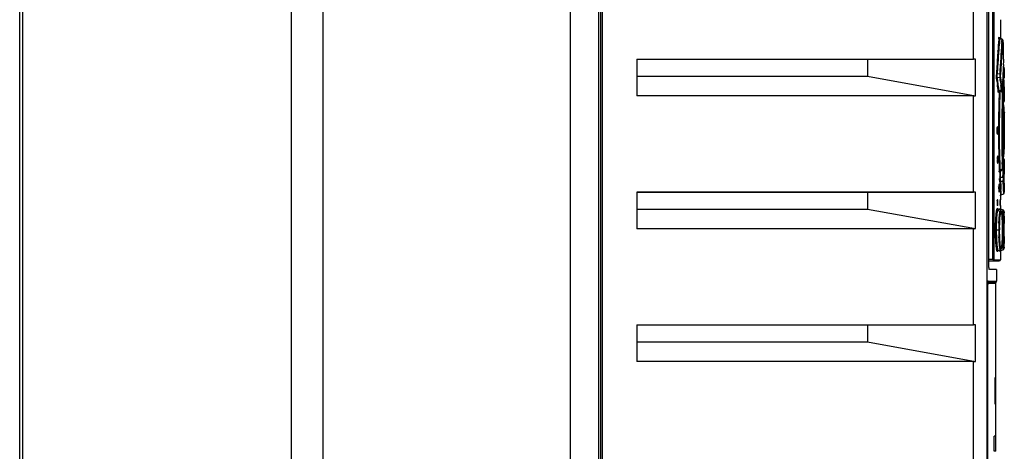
# Model space of a CAD drawing. Header units: inches. Extents: x 0 to 117, y 0 to 83.
# Tile 15 of 66: x 48.16 to 58.37, y 43.11 to 47.58. Entities that reach past the tile are written whole.
import ezdxf

# ---------------------------------------------------------------- set-up
doc = ezdxf.new("R2010")
doc.units = ezdxf.units.IN
doc.header["$LTSCALE"] = 6.431102
doc.header["$MEASUREMENT"] = 0
doc.layers.get('0').update_dxf_attribs({"linetype": 'CONTINUOUS'})

msp = doc.modelspace()

# ---------------------------------------------------------------- linework, layer by layer
at = {"color": 7, "linetype": 'CONTINUOUS'}
for p, q in [((53.864, 53.07), (53.864, 27.212)), ((58.183, 52.345), (58.183, 27.581)), ((54.162, 28.846), (54.162, 51.49)), ((54.18, 51.49), (54.18, 28.846)), ((54.197, 51.49), (54.197, 28.846)), ((51.302, 28.357), (51.302, 51.271)), ((50.976, 28.4), (50.976, 51.219)), ((48.157, 29.14), (48.157, 50.873)), ((48.185, 50.873), (48.185, 29.14)), ((58.2, 50.146), (58.2, 45.083)), ((58.248, 45.101), (58.248, 50.113)), ((58.256, 50.113), (58.256, 45.101)), ((58.045, 47.175), (58.045, 48.171)), ((58.326, 47.585), (58.326, 47.391)), ((58.309, 47.387), (58.31, 47.396)), ((58.31, 47.396), (58.31, 47.4)), ((58.312, 47.401), (58.312, 47.399)), ((58.312, 47.399), (58.312, 47.392)), ((58.317, 47.384), (58.318, 47.39)), ((58.344, 47.381), (58.318, 47.395)), ((58.318, 47.39), (58.342, 47.378)), ((58.341, 47.365), (58.342, 47.378)), ((58.343, 47.38), (58.342, 47.378)), ((58.34, 47.347), (58.341, 47.365)), ((58.349, 47.364), (58.35, 47.369)), ((58.351, 47.363), (58.351, 47.363)), ((58.351, 47.363), (58.352, 47.338)), ((58.352, 47.338), (58.352, 47.313)), ((58.352, 47.313), (58.353, 47.288)), ((58.353, 47.288), (58.354, 47.238)), ((54.557, 47.175), (54.557, 46.794)), ((54.557, 47.175), (58.045, 47.175)), ((56.947, 47.173), (54.557, 47.173)), ((58.065, 47.175), (56.947, 47.173)), ((56.947, 47.173), (56.947, 46.998)), ((58.065, 46.796), (58.065, 47.175)), ((58.299, 47.259), (58.299, 47.261)), ((58.354, 47.238), (58.355, 47.213)), ((58.355, 47.213), (58.357, 47.142)), ((58.356, 47.064), (58.355, 47.044)), ((58.357, 47.078), (58.356, 47.064)), ((58.357, 47.142), (58.357, 47.138)), ((58.357, 47.131), (58.357, 47.134)), ((58.357, 47.121), (58.357, 47.131)), ((58.357, 47.118), (58.357, 47.121)), ((58.358, 47.093), (58.357, 47.078)), ((58.364, 47.053), (58.365, 47.082)), ((58.365, 47.077), (58.365, 46.983)), ((54.557, 46.998), (56.947, 46.998)), ((56.947, 46.998), (58.065, 46.796)), ((58.291, 47.02), (58.292, 47.025)), ((58.318, 47.023), (58.291, 47.02)), ((58.291, 47.016), (58.291, 47.02)), ((58.293, 46.985), (58.319, 46.988)), ((58.294, 46.977), (58.293, 46.985)), ((58.295, 46.971), (58.294, 46.977)), ((58.319, 46.988), (58.321, 46.974)), ((58.328, 46.983), (58.326, 46.998)), ((58.352, 46.992), (58.352, 46.984)), ((58.355, 47.044), (58.354, 47.02)), ((58.361, 47.01), (58.362, 47.033)), ((58.362, 47.033), (58.364, 47.053)), ((58.365, 46.983), (58.365, 46.981)), ((58.289, 46.945), (58.291, 46.929)), ((58.291, 46.929), (58.294, 46.914)), ((58.301, 46.923), (58.299, 46.939)), ((58.303, 46.908), (58.301, 46.923)), ((58.309, 46.861), (58.307, 46.877)), ((58.311, 46.846), (58.309, 46.861)), ((58.325, 46.945), (58.326, 46.93)), ((58.326, 46.93), (58.328, 46.916)), ((58.328, 46.916), (58.33, 46.901)), ((58.334, 46.871), (58.335, 46.858)), ((58.34, 46.896), (58.338, 46.911)), ((58.341, 46.882), (58.34, 46.896)), ((58.343, 46.867), (58.341, 46.882)), ((58.344, 46.873), (58.344, 46.872)), ((58.345, 46.922), (58.351, 46.922)), ((58.351, 46.901), (58.351, 46.922)), ((58.353, 46.88), (58.351, 46.901)), ((58.353, 46.859), (58.353, 46.88)), ((58.353, 46.839), (58.353, 46.859)), ((58.359, 46.923), (58.358, 46.929)), ((58.359, 46.909), (58.359, 46.923)), ((58.36, 46.888), (58.359, 46.909)), ((58.36, 46.867), (58.36, 46.888)), ((58.361, 46.846), (58.36, 46.867)), ((58.365, 46.89), (58.365, 46.885)), ((58.365, 46.877), (58.365, 46.792)), ((58.045, 46.794), (54.557, 46.794)), ((58.045, 45.797), (58.045, 46.794)), ((58.302, 46.841), (58.303, 46.836)), ((58.311, 46.842), (58.337, 46.855)), ((58.316, 46.849), (58.311, 46.846)), ((58.313, 46.843), (58.312, 46.836)), ((58.321, 46.842), (58.32, 46.835)), ((58.321, 46.847), (58.321, 46.842)), ((58.328, 46.843), (58.337, 46.838)), ((58.348, 46.843), (58.331, 46.852)), ((58.345, 46.828), (58.345, 46.833)), ((58.353, 46.835), (58.353, 46.839)), ((58.354, 46.828), (58.354, 46.828)), ((58.354, 46.828), (58.354, 46.824)), ((58.354, 46.824), (58.355, 46.807)), ((58.355, 46.807), (58.356, 46.786)), ((58.356, 46.786), (58.357, 46.765)), ((58.357, 46.765), (58.358, 46.745)), ((58.362, 46.805), (58.361, 46.846)), ((58.362, 46.784), (58.362, 46.805)), ((58.363, 46.763), (58.362, 46.784)), ((58.363, 46.742), (58.363, 46.763)), ((58.365, 46.786), (58.364, 46.769)), ((58.364, 46.769), (58.364, 46.756)), ((58.365, 46.792), (58.365, 46.786)), ((58.365, 46.79), (58.365, 46.792)), ((58.365, 46.789), (58.365, 46.79)), ((58.365, 46.778), (58.365, 46.789)), ((58.36, 46.682), (58.36, 46.662)), ((58.36, 46.662), (58.361, 46.641)), ((58.364, 46.756), (58.364, 46.74)), ((58.364, 46.74), (58.364, 46.74)), ((58.364, 46.74), (58.364, 46.74)), ((58.364, 46.561), (58.364, 46.577)), ((58.365, 46.63), (58.365, 46.627)), ((58.365, 46.627), (58.365, 46.629)), ((58.365, 46.627), (58.365, 46.245)), ((58.365, 46.627), (58.365, 46.626)), ((58.365, 46.626), (58.365, 46.627)), ((58.365, 46.626), (58.365, 46.614)), ((58.365, 46.614), (58.365, 46.604)), ((58.356, 46.534), (58.356, 46.531)), ((58.356, 46.345), (58.356, 46.526)), ((58.364, 46.482), (58.364, 46.503)), ((58.364, 46.459), (58.364, 46.482)), ((58.364, 46.436), (58.364, 46.459)), ((58.305, 46.406), (58.305, 46.397)), ((58.353, 46.449), (58.353, 46.423)), ((58.36, 46.436), (58.364, 46.436)), ((58.364, 46.43), (58.364, 46.436)), ((58.364, 46.369), (58.364, 46.39)), ((58.364, 46.348), (58.364, 46.369)), ((58.356, 46.34), (58.356, 46.337)), ((58.364, 46.328), (58.364, 46.348)), ((58.364, 46.31), (58.364, 46.328)), ((58.364, 46.294), (58.364, 46.31)), ((58.365, 46.258), (58.365, 46.268)), ((58.365, 46.268), (58.365, 46.246)), ((58.365, 46.246), (58.365, 46.258)), ((58.365, 46.245), (58.365, 46.246)), ((58.365, 46.246), (58.365, 46.245)), ((58.308, 46.172), (58.308, 46.163)), ((58.316, 46.176), (58.316, 46.163)), ((58.358, 46.148), (58.358, 46.127)), ((58.361, 46.231), (58.36, 46.189)), ((58.365, 46.242), (58.365, 46.245)), ((58.365, 46.245), (58.365, 46.242)), ((58.344, 46.085), (58.343, 46.104)), ((58.345, 46.039), (58.345, 46.043)), ((58.355, 46.065), (58.354, 46.048)), ((58.354, 46.048), (58.354, 46.044)), ((58.354, 46.044), (58.354, 46.044)), ((58.356, 46.086), (58.355, 46.065)), ((58.357, 46.106), (58.356, 46.086)), ((58.358, 46.127), (58.357, 46.106)), ((58.361, 46.046), (58.362, 46.067)), ((58.361, 46.025), (58.361, 46.046)), ((58.362, 46.088), (58.363, 46.108)), ((58.362, 46.067), (58.362, 46.088)), ((58.363, 46.108), (58.363, 46.129)), ((58.364, 46.131), (58.364, 46.132)), ((58.364, 46.131), (58.364, 46.121)), ((58.364, 46.121), (58.364, 46.116)), ((58.364, 46.116), (58.364, 46.104)), ((58.364, 46.104), (58.365, 46.081)), ((58.365, 46.086), (58.365, 46.093)), ((58.365, 46.083), (58.365, 46.086)), ((58.365, 46.08), (58.365, 46.083)), ((58.365, 46.081), (58.365, 46.08)), ((58.365, 46.08), (58.365, 45.995)), ((58.313, 46.029), (58.313, 46.026)), ((58.313, 46.026), (58.313, 46.018)), ((58.316, 46.016), (58.315, 46.008)), ((58.316, 46.016), (58.316, 46.016)), ((58.319, 45.979), (58.318, 45.957)), ((58.32, 46.014), (58.319, 46.001)), ((58.319, 46.001), (58.319, 45.979)), ((58.32, 46.014), (58.348, 46.029)), ((58.321, 46.03), (58.321, 46.025)), ((58.325, 45.946), (58.326, 45.949)), ((58.345, 46.039), (58.326, 46.028)), ((58.326, 45.971), (58.327, 45.993)), ((58.326, 45.949), (58.326, 45.971)), ((58.327, 45.993), (58.328, 46.016)), ((58.328, 46.016), (58.328, 46.018)), ((58.351, 45.95), (58.353, 45.992)), ((58.353, 46.033), (58.353, 46.037)), ((58.353, 46.012), (58.353, 46.033)), ((58.353, 45.992), (58.353, 46.012)), ((58.358, 45.942), (58.359, 45.963)), ((58.359, 45.963), (58.36, 45.984)), ((58.36, 46.005), (58.361, 46.025)), ((58.36, 45.984), (58.36, 46.005)), ((58.365, 45.987), (58.365, 45.981)), ((58.32, 45.855), (58.321, 45.834)), ((58.326, 45.902), (58.326, 45.911)), ((58.326, 45.911), (58.345, 45.911)), ((58.354, 45.851), (58.355, 45.827)), ((58.359, 45.911), (58.358, 45.92)), ((58.36, 45.891), (58.359, 45.911)), ((58.36, 45.889), (58.36, 45.891)), ((58.365, 45.889), (58.365, 45.891)), ((58.365, 45.889), (58.365, 45.795)), ((54.557, 45.797), (54.557, 45.416)), ((54.557, 45.797), (58.045, 45.797)), ((56.947, 45.795), (54.557, 45.795)), ((58.065, 45.797), (56.947, 45.795)), ((56.947, 45.795), (56.947, 45.62)), ((58.065, 45.418), (58.065, 45.797)), ((58.321, 45.834), (58.323, 45.814)), ((58.323, 45.814), (58.324, 45.796)), ((58.325, 45.77), (58.326, 45.759)), ((58.326, 45.761), (58.326, 45.717)), ((58.332, 45.801), (58.331, 45.822)), ((58.333, 45.786), (58.332, 45.801)), ((58.334, 45.769), (58.333, 45.786)), ((58.334, 45.769), (58.358, 45.778)), ((58.355, 45.827), (58.358, 45.779)), ((58.364, 45.804), (58.364, 45.819)), ((58.365, 45.789), (58.364, 45.804)), ((58.29, 45.709), (58.29, 45.666)), ((58.297, 45.658), (58.291, 45.658)), ((58.293, 45.709), (58.293, 45.666)), ((58.297, 45.709), (58.293, 45.709)), ((58.293, 45.666), (58.297, 45.666)), ((58.296, 45.717), (58.297, 45.717)), ((58.297, 45.666), (58.297, 45.709)), ((58.321, 45.709), (58.321, 45.666)), ((58.323, 45.666), (58.323, 45.709)), ((58.326, 45.658), (58.326, 45.618)), ((54.557, 45.62), (56.947, 45.62)), ((56.947, 45.62), (58.065, 45.418)), ((58.299, 45.62), (58.298, 45.621)), ((58.326, 45.609), (58.302, 45.618)), ((58.302, 45.618), (58.302, 45.618)), ((58.326, 45.609), (58.326, 45.609)), ((58.354, 45.609), (58.33, 45.618)), ((58.363, 45.584), (58.363, 45.587)), ((58.363, 45.58), (58.363, 45.584)), ((58.364, 45.575), (58.363, 45.58)), ((58.364, 45.57), (58.364, 45.575)), ((58.364, 45.562), (58.364, 45.57)), ((58.364, 45.549), (58.364, 45.562)), ((58.364, 45.53), (58.364, 45.549)), ((58.345, 45.5), (58.344, 45.515)), ((58.345, 45.484), (58.345, 45.5)), ((58.346, 45.467), (58.345, 45.484)), ((58.346, 45.449), (58.346, 45.467)), ((58.346, 45.43), (58.346, 45.449)), ((58.346, 45.41), (58.346, 45.43)), ((58.365, 45.497), (58.364, 45.53)), ((58.365, 45.429), (58.365, 45.497)), ((58.365, 45.331), (58.365, 45.429)), ((58.045, 45.416), (54.557, 45.416)), ((58.045, 44.419), (58.045, 45.416)), ((58.274, 45.404), (58.317, 45.404)), ((58.345, 45.322), (58.346, 45.339)), ((58.346, 45.396), (58.346, 45.41)), ((58.346, 45.404), (58.355, 45.404)), ((58.346, 45.376), (58.346, 45.396)), ((58.346, 45.357), (58.346, 45.376)), ((58.346, 45.339), (58.346, 45.357)), ((58.365, 45.337), (58.364, 45.263)), ((58.365, 45.292), (58.365, 45.331)), ((58.329, 45.218), (58.327, 45.226)), ((58.345, 45.306), (58.345, 45.322)), ((58.363, 45.227), (58.364, 45.231)), ((58.364, 45.267), (58.365, 45.292)), ((58.364, 45.253), (58.364, 45.267)), ((58.364, 45.244), (58.364, 45.253)), ((58.364, 45.236), (58.364, 45.244)), ((58.364, 45.231), (58.364, 45.236)), ((58.302, 45.191), (58.326, 45.199)), ((58.326, 45.199), (58.326, 45.199)), ((58.326, 45.191), (58.326, 45.093)), ((58.327, 45.189), (58.33, 45.191)), ((58.33, 45.191), (58.354, 45.199)), ((58.2, 45.101), (58.256, 45.101)), ((58.2, 45.085), (58.317, 45.085)), ((58.257, 45.093), (58.325, 45.093)), ((58.286, 44.994), (58.211, 44.993)), ((58.285, 44.994), (58.285, 44.874)), ((58.273, 44.849), (58.193, 44.849)), ((58.193, 44.84), (58.193, 44.84)), ((58.193, 28.046), (58.193, 44.84)), ((58.279, 44.862), (58.195, 44.862)), ((58.198, 44.874), (58.285, 44.874)), ((58.273, 44.849), (58.273, 43.872)), ((54.557, 44.419), (54.557, 44.038)), ((54.557, 44.419), (58.045, 44.419)), ((56.947, 44.417), (54.557, 44.417)), ((58.065, 44.419), (56.947, 44.417)), ((56.947, 44.417), (56.947, 44.242)), ((58.065, 44.04), (58.065, 44.419)), ((54.557, 44.242), (56.947, 44.242)), ((56.947, 44.242), (58.065, 44.04)), ((58.045, 44.038), (54.557, 44.038)), ((58.045, 42.884), (58.045, 44.038)), ((58.277, 43.872), (58.27, 43.872)), ((58.277, 43.597), (58.277, 43.872)), ((58.277, 43.597), (58.272, 43.597)), ((58.273, 43.597), (58.273, 43.266)), ((58.277, 43.266), (58.26, 43.266)), ((58.277, 43.108), (58.277, 43.278)), ((58.277, 43.108), (58.259, 43.108))]:
    msp.add_line(p, q, dxfattribs=at)
for points in [[(58.313, 47.399), (58.312, 47.4), (58.312, 47.401), (58.312, 47.401)], [(58.318, 47.395), (58.317, 47.395), (58.315, 47.396), (58.314, 47.398), (58.313, 47.399)], [(58.351, 47.363), (58.351, 47.364), (58.351, 47.366), (58.351, 47.367), (58.351, 47.369), (58.351, 47.37), (58.351, 47.371), (58.35, 47.372), (58.35, 47.374), (58.35, 47.375), (58.349, 47.376), (58.348, 47.378), (58.347, 47.379), (58.345, 47.38), (58.344, 47.381)], [(58.365, 47.082), (58.365, 47.083), (58.365, 47.085), (58.365, 47.086), (58.364, 47.087), (58.364, 47.089), (58.363, 47.09), (58.362, 47.091), (58.36, 47.092), (58.359, 47.093), (58.358, 47.094)], [(58.337, 46.855), (58.339, 46.856), (58.34, 46.857), (58.341, 46.859), (58.342, 46.86)], [(58.342, 46.86), (58.343, 46.862), (58.343, 46.863), (58.344, 46.864), (58.344, 46.865), (58.344, 46.867), (58.344, 46.868), (58.344, 46.869), (58.344, 46.871), (58.344, 46.872)], [(58.305, 46.836), (58.305, 46.835), (58.305, 46.835), (58.305, 46.835), (58.305, 46.836), (58.305, 46.836), (58.306, 46.838)], [(58.306, 46.838), (58.307, 46.839), (58.308, 46.84), (58.31, 46.841), (58.311, 46.842)], [(58.354, 46.828), (58.354, 46.829), (58.354, 46.83), (58.354, 46.831), (58.354, 46.832), (58.354, 46.833), (58.354, 46.834), (58.353, 46.836), (58.353, 46.837), (58.352, 46.838), (58.351, 46.84), (58.35, 46.841), (58.348, 46.842), (58.348, 46.843)], [(58.357, 46.727), (58.357, 46.728), (58.358, 46.728), (58.36, 46.729), (58.361, 46.73)], [(58.361, 46.73), (58.361, 46.731), (58.362, 46.733), (58.363, 46.734), (58.363, 46.735), (58.363, 46.736), (58.363, 46.737)], [(58.361, 46.73), (58.362, 46.732), (58.362, 46.733), (58.363, 46.734), (58.363, 46.735), (58.363, 46.736)], [(58.363, 46.737), (58.364, 46.737), (58.364, 46.738), (58.364, 46.739), (58.364, 46.739)], [(58.365, 46.63), (58.365, 46.632), (58.364, 46.635), (58.363, 46.637), (58.361, 46.639)], [(58.352, 46.441), (58.352, 46.441), (58.352, 46.44), (58.352, 46.44), (58.352, 46.439), (58.352, 46.439), (58.352, 46.438), (58.352, 46.437), (58.352, 46.437)], [(58.352, 46.435), (58.352, 46.435), (58.352, 46.434), (58.352, 46.433), (58.352, 46.433), (58.352, 46.432), (58.352, 46.431), (58.352, 46.431), (58.352, 46.43)], [(58.364, 46.132), (58.364, 46.132), (58.364, 46.133), (58.364, 46.133), (58.364, 46.134), (58.364, 46.135), (58.363, 46.135), (58.363, 46.136), (58.363, 46.137), (58.362, 46.139), (58.362, 46.14), (58.361, 46.141), (58.36, 46.142), (58.359, 46.143), (58.358, 46.144), (58.357, 46.144)], [(58.363, 46.235), (58.364, 46.237), (58.365, 46.24), (58.365, 46.242)], [(58.348, 46.029), (58.348, 46.03), (58.35, 46.031), (58.351, 46.032), (58.352, 46.034), (58.353, 46.035), (58.353, 46.036), (58.354, 46.038), (58.354, 46.039), (58.354, 46.04), (58.354, 46.041), (58.354, 46.042), (58.354, 46.043), (58.354, 46.044)], [(58.315, 46.009), (58.316, 46.01), (58.317, 46.011), (58.318, 46.012), (58.319, 46.014), (58.321, 46.014)], [(58.315, 46.007), (58.315, 46.007), (58.315, 46.007), (58.315, 46.007), (58.315, 46.008), (58.315, 46.009)], [(58.326, 45.759), (58.326, 45.759), (58.326, 45.76), (58.326, 45.762), (58.327, 45.763), (58.328, 45.764), (58.328, 45.766), (58.329, 45.767), (58.331, 45.768), (58.332, 45.769), (58.334, 45.769)], [(58.358, 45.778), (58.359, 45.779), (58.36, 45.78), (58.362, 45.781), (58.363, 45.782)], [(58.363, 45.782), (58.364, 45.783), (58.364, 45.785), (58.365, 45.786), (58.365, 45.787), (58.365, 45.788), (58.365, 45.789)], [(58.302, 45.618), (58.301, 45.618), (58.299, 45.62)], [(58.324, 45.622), (58.324, 45.624), (58.323, 45.625), (58.323, 45.625), (58.323, 45.625), (58.323, 45.625)], [(58.33, 45.618), (58.327, 45.619), (58.326, 45.621), (58.324, 45.622)], [(58.344, 45.515), (58.344, 45.522), (58.343, 45.529), (58.343, 45.535), (58.343, 45.542), (58.342, 45.547), (58.342, 45.553), (58.342, 45.558), (58.341, 45.563), (58.341, 45.568), (58.34, 45.572), (58.34, 45.576), (58.339, 45.58), (58.339, 45.584), (58.338, 45.587), (58.338, 45.59), (58.337, 45.592), (58.336, 45.595), (58.336, 45.597), (58.335, 45.599), (58.334, 45.601), (58.333, 45.603), (58.332, 45.605), (58.329, 45.607), (58.326, 45.609)], [(58.363, 45.587), (58.363, 45.589), (58.363, 45.59), (58.363, 45.591), (58.363, 45.593), (58.363, 45.594), (58.363, 45.595), (58.362, 45.596), (58.362, 45.597), (58.362, 45.598), (58.362, 45.599), (58.362, 45.6), (58.362, 45.6), (58.361, 45.601), (58.361, 45.603), (58.36, 45.604), (58.359, 45.606), (58.357, 45.608), (58.354, 45.609)], [(58.332, 45.204), (58.333, 45.206), (58.334, 45.208), (58.335, 45.21), (58.336, 45.212), (58.336, 45.214), (58.337, 45.216), (58.337, 45.219), (58.338, 45.221), (58.339, 45.225), (58.339, 45.228)], [(58.339, 45.228), (58.34, 45.232), (58.34, 45.236), (58.341, 45.24), (58.341, 45.244), (58.341, 45.249), (58.342, 45.254), (58.342, 45.26), (58.343, 45.265), (58.343, 45.271), (58.343, 45.278), (58.344, 45.284), (58.344, 45.291), (58.345, 45.306)], [(58.36, 45.204), (58.361, 45.206), (58.361, 45.207), (58.362, 45.208), (58.362, 45.209), (58.362, 45.21), (58.362, 45.211), (58.362, 45.212), (58.362, 45.213), (58.363, 45.214), (58.363, 45.215), (58.363, 45.216), (58.363, 45.217), (58.363, 45.219), (58.363, 45.22), (58.363, 45.222), (58.363, 45.224), (58.363, 45.227)], [(58.298, 45.188), (58.298, 45.188), (58.297, 45.187), (58.298, 45.188), (58.299, 45.189), (58.301, 45.19), (58.302, 45.191)], [(58.323, 45.184), (58.323, 45.184), (58.323, 45.184), (58.323, 45.183), (58.323, 45.183), (58.323, 45.184), (58.323, 45.184), (58.324, 45.185), (58.324, 45.186), (58.326, 45.188), (58.327, 45.189)], [(58.326, 45.199), (58.329, 45.201), (58.332, 45.204)], [(58.354, 45.199), (58.357, 45.201), (58.358, 45.202), (58.36, 45.204)], [(58.193, 44.84), (58.193, 44.844), (58.193, 44.847), (58.194, 44.849), (58.194, 44.852), (58.194, 44.855), (58.194, 44.857), (58.194, 44.859), (58.194, 44.861), (58.195, 44.863), (58.195, 44.864)]]:
    msp.add_lwpolyline(points, dxfattribs=at)
for centre, radius, start, end in [((69.514, 46.42), 11.247, 175.0719, 175.3465), ((69.489, 46.406), 11.215, 174.998, 175.1288), ((69.414, 46.429), 11.146, 175.5375, 175.7148), ((69.431, 46.427), 11.164, 175.3468, 175.5375), ((69.43, 46.411), 11.155, 175.4953, 175.9116), ((69.472, 46.408), 11.198, 175.3059, 175.4956), ((69.471, 46.408), 11.196, 175.1288, 175.3059), ((68.926, 46.492), 10.621, 175.7537, 175.9573), ((68.415, 46.529), 10.108, 175.5496, 175.7513), ((68.694, 46.508), 10.389, 175.3655, 175.5494), ((69.519, 46.425), 11.209, 175.6759, 175.8668), ((69.632, 46.416), 11.322, 175.498, 175.6757), ((69.876, 46.397), 11.567, 175.3344, 175.4979), ((70.246, 46.367), 11.939, 175.2094, 175.3344), ((58.049, 43.521), 3.654, 89.7526, 90.0545), ((69.463, 46.425), 11.195, 175.9592, 176.4218), ((69.405, 46.429), 11.137, 175.7297, 175.958), ((69.361, 46.416), 11.086, 175.9119, 176.3744), ((71.34, 46.325), 13.04, 176.1491, 176.5243), ((70.129, 46.407), 11.827, 175.9569, 176.1498), ((69.467, 46.429), 11.156, 176.0701, 176.5032), ((69.471, 46.428), 11.161, 175.8668, 176.0694), ((69.888, 46.399), 11.621, 176.4215, 176.9077), ((69.271, 46.421), 10.996, 176.6201, 176.8502), ((69.356, 46.416), 11.081, 176.3743, 176.6203), ((70.255, 46.389), 11.954, 176.7302, 176.9553), ((70.813, 46.357), 12.513, 176.5226, 176.7302), ((69.721, 46.413), 11.411, 176.7286, 176.9629), ((69.679, 46.416), 11.369, 176.5028, 176.7288), ((69.656, 46.42), 11.321, 176.6971, 176.8228), ((70.763, 46.356), 12.43, 176.4839, 176.6945), ((58.605, 47.008), 0.322, 176.9382, 177.9847), ((58.657, 47.007), 0.374, 177.9737, 178.8821), ((54.572, 46.419), 3.755, 8.0455, 8.522), ((54.586, 46.429), 3.748, 7.8182, 8.312), ((54.596, 46.446), 3.762, 7.6222, 8.0669), ((54.612, 46.456), 3.754, 7.4095, 8.0777), ((69.396, 46.435), 11.06, 177.2502, 177.4046), ((69.406, 46.434), 11.071, 177.1013, 177.2501), ((69.429, 46.433), 11.094, 176.9588, 177.1013), ((69.438, 46.433), 11.103, 176.8233, 176.9588), ((69.802, 46.415), 11.465, 177.1565, 177.2743), ((71.454, 46.332), 13.118, 176.9906, 177.1134), ((69.982, 46.404), 11.637, 177.1497, 177.3054), ((70.017, 46.403), 11.671, 177.0152, 177.1495), ((54.591, 46.422), 3.735, 6.4466, 7.5689), ((54.603, 46.431), 3.731, 6.8617, 7.3402), ((54.616, 46.448), 3.741, 6.4848, 6.9538), ((54.621, 46.457), 3.744, 6.9632, 7.4094), ((69.269, 46.44), 10.933, 177.5652, 177.7334), ((69.363, 46.436), 11.028, 177.4046, 177.5653), ((58.183, 46.945), 0.169, 351.8925, 353.1693), ((69.726, 46.424), 11.421, 178.0926, 178.3498), ((69.817, 46.421), 11.513, 177.9376, 178.093), ((61.938, 39.531), 8.165, 116.1866, 116.3354), ((70.636, 46.396), 12.324, 178.1247, 178.3612), ((70.417, 46.403), 12.105, 177.9521, 178.125), ((57.822, 45.943), 1.032, 60.6595, 61.0943), ((59.011, 48.027), 1.367, 240.4765, 240.8767), ((70.774, 46.411), 12.436, 178.2722, 178.4993), ((70.663, 46.415), 12.325, 178.0766, 178.2726), ((58.477, 46.808), 0.133, 167.9904, 169.4413), ((69.8, 46.425), 11.454, 178.2244, 178.4659), ((69.852, 46.424), 11.506, 177.9942, 178.2249), ((69.356, 46.435), 11.05, 178.6262, 178.9173), ((69.42, 46.433), 11.115, 178.3494, 178.6248), ((70.087, 46.409), 11.774, 178.6098, 178.8798), ((70.545, 46.398), 12.233, 178.3606, 178.6105), ((70.306, 46.422), 11.967, 178.7406, 178.9971), ((70.571, 46.417), 12.232, 178.4988, 178.7404), ((69.446, 46.434), 11.099, 178.7242, 178.9959), ((69.517, 46.433), 11.17, 178.4655, 178.723), ((47.317, 46.334), 11.048, 1.8057, 2.1283), ((69.293, 46.436), 10.988, 178.9151, 179.8387), ((68.734, 46.434), 10.421, 178.8696, 179.8281), ((69.556, 46.434), 11.217, 178.9912, 179.8489), ((69.344, 46.436), 10.998, 178.9934, 179.8561), ((69.351, 46.44), 10.992, 179.1913, 179.3424), ((69.42, 46.439), 11.061, 179.3431, 179.6652), ((68.958, 46.445), 10.598, 179.0418, 179.1919), ((69.98, 46.427), 11.616, 179.0209, 179.2623), ((69.186, 46.438), 10.823, 179.3525, 179.6572), ((69.393, 46.436), 11.088, 179.8414, 180.1529), ((68.543, 46.436), 10.231, 179.8396, 180.1706), ((69.465, 46.436), 11.126, 179.8552, 180.148), ((69.439, 46.436), 11.093, 179.8582, 180.1489), ((69.931, 46.436), 11.572, 179.6646, 179.8294), ((69.987, 46.436), 11.628, 179.8289, 179.9932), ((58.765, 46.436), 0.475, 179.1357, 179.9972), ((57.771, 46.436), 0.521, 359.2584, 359.9984), ((69.285, 46.436), 10.98, 180.206, 181.0813), ((68.816, 46.439), 10.504, 180.1814, 181.1311), ((69.564, 46.437), 11.225, 180.1542, 181.0106), ((69.347, 46.436), 11.001, 180.1511, 181.0119), ((69.971, 46.436), 11.612, 179.9935, 180.1584), ((69.865, 46.435), 11.506, 180.1579, 180.3248), ((69.372, 46.433), 11.012, 180.3243, 180.4924), ((70.602, 46.44), 12.239, 180.0443, 180.2325), ((69.287, 46.432), 10.928, 180.4939, 180.6549), ((69.761, 46.437), 11.402, 180.6548, 180.9468), ((69.631, 46.44), 11.267, 180.7412, 180.8762), ((69.346, 46.437), 11.041, 181.0784, 181.3708), ((69.453, 46.44), 11.148, 181.4236, 181.6485), ((70.062, 46.462), 11.75, 181.1212, 181.391), ((70.519, 46.473), 12.207, 181.4551, 181.6406), ((70.3, 46.449), 11.962, 181.0047, 181.2609), ((70.56, 46.455), 12.222, 181.2612, 181.5025), ((69.468, 46.438), 11.122, 181.0093, 181.2794), ((69.526, 46.439), 11.179, 181.2805, 181.5365), ((47.317, 46.537), 11.048, 357.9792, 358.1943), ((58.802, 46.133), 0.507, 179.1907, 179.9974), ((57.736, 46.133), 0.561, 359.3103, 359.9985), ((69.744, 46.448), 11.439, 181.6484, 181.9062), ((69.866, 46.452), 11.561, 181.9058, 182.0953), ((70.594, 46.475), 12.281, 181.6403, 181.8766), ((70.366, 46.467), 12.054, 181.8761, 182.0807), ((70.757, 46.46), 12.419, 181.502, 181.6445), ((70.656, 46.457), 12.318, 181.7282, 181.9237), ((69.738, 46.445), 11.392, 181.536, 181.7148), ((69.725, 46.444), 11.379, 181.7143, 182.0088), ((58.689, 46.033), 0.376, 182.2649, 182.8823), ((59.045, 45.932), 0.727, 178.4903, 179.4482), ((58.926, 45.935), 0.609, 177.9463, 178.4901), ((58.369, 46.019), 0.0485, 172.4108, 176.7282), ((57.776, 47.011), 1.127, 298.9207, 299.2373), ((58.15, 51.33), 5.383, 271.8675, 272.1329), ((58.968, 45.837), 0.661, 179.3705, 179.9979), ((57.594, 45.838), 0.713, 359.9816, 1.1902), ((63.944, 46.161), 5.632, 182.6311, 183.1108), ((69.559, 46.475), 11.247, 182.9167, 183.0469), ((69.789, 46.487), 11.477, 183.0474, 183.1962), ((70.93, 46.551), 12.62, 183.1974, 183.3123), ((58.318, 46.906), 0.995, 271.5629, 271.8848), ((69.923, 46.463), 11.586, 182.7261, 182.8853), ((71.457, 46.54), 13.121, 182.8863, 183.0091), ((70.209, 46.479), 11.863, 182.8517, 182.9843), ((70.689, 46.504), 12.344, 182.9849, 183.1811), ((58.049, 42.143), 3.654, 89.7526, 90.0545), ((57.554, 45.837), 0.753, 359.4863, 359.999), ((64.408, 46.14), 6.094, 183.2365, 183.48), ((60.875, 45.458), 2.528, 177.8237, 178.2183), ((61.535, 45.438), 3.187, 178.2163, 178.5615), ((59.751, 45.491), 1.395, 176.6873, 177.7724), ((60.586, 45.456), 2.231, 177.7117, 178.1204), ((59.034, 45.532), 0.676, 175.7981, 176.6644), ((57.66, 45.552), 0.704, 1.6574, 2.4733), ((56.598, 45.522), 1.767, 0.7676, 1.628), ((60.457, 45.406), 2.148, 178.1709, 179.4101), ((62.899, 45.407), 4.551, 178.6098, 179.7339), ((61.776, 45.42), 3.421, 178.1722, 179.1364), ((63.076, 45.401), 4.721, 179.1465, 179.9631), ((37.399, 45.405), 20.966, 359.9983, 0.1821), ((60.554, 45.404), 2.246, 179.3937, 180.0025), ((60.495, 45.404), 2.186, 179.9817, 181.8201), ((60.721, 45.399), 2.404, 179.3074, 179.8704), ((63.213, 45.405), 4.866, 179.7216, 180.0029), ((63.196, 45.404), 4.849, 179.9977, 180.8291), ((62.976, 45.407), 4.621, 180.0278, 180.8593), ((62.114, 45.395), 3.759, 180.8748, 181.1907), ((37.075, 45.404), 21.29, 359.8186, 0.0002), ((59.876, 45.311), 1.527, 182.0945, 183.1585), ((59.062, 45.266), 0.712, 183.1855, 184.0441), ((59.711, 45.316), 1.354, 182.2467, 183.3719), ((58.997, 45.274), 0.64, 183.3963, 184.2976), ((57.617, 45.258), 0.747, 357.6085, 358.3884), ((56.533, 45.288), 1.831, 358.416, 359.241), ((58.765, 45.281), 0.486, 186.6877, 188.3791), ((58.318, 45.093), 0.00787, 270, 360), ((58.461, 44.839), 0.268, 178.6618, 179.9377), ((58.289, 44.849), 0.0157, 128.682, 180), ((58.27, 44.874), 0.0157, 308.6824, 360), ((58.049, 40.765), 3.654, 89.7526, 90.0545)]:
    msp.add_arc(centre, radius, start, end, dxfattribs=at)
for centre, major_axis, ratio, start_param, end_param in [((47.308, 46.986), (11.057, -0.022), 1, -0.006726, -0.000504), ((58.026, 47.066), (-0.028, 0.272), 0.568868, -3.200908, -3.074864), ((47.308, 46.986), (0, 11.057), 1, -1.6201, -1.618277), ((47.308, 46.986), (10.761, -2.54), 1, 0.184343, 0.187984), ((47.308, 46.986), (7.819, 7.819), 1, -0.829238, -0.826504), ((47.308, 45.885), (9.89, 4.945), 1, -0.415255, -0.414344), ((47.308, 45.885), (10.046, -4.62), 1, 0.478566, 0.479477), ((47.308, 45.885), (-3.836, 10.37), 1, -1.883507, -1.877629), ((47.308, 45.885), (10.583, -3.204), 1, 0.335108, 0.335604), ((47.308, 45.885), (10.974, 1.351), 1, -0.114706, -0.113796), ((47.308, 45.885), (10.434, 3.66), 1, -0.329333, -0.328677), ((47.308, 45.885), (10.656, -2.952), 1, 0.277993, 0.278247), ((47.308, 45.885), (4.231, 10.215), 1, -1.171224, -1.170314), ((47.308, 45.885), (9.406, -5.813), 1, 0.560448, 0.561357), ((47.308, 45.885), (6.805, 8.715), 1, -0.901924, -0.901014), ((47.308, 45.885), (7.819, 7.819), 1, -0.779435, -0.778525), ((47.308, 45.885), (8.97, -6.465), 1, 0.628666, 0.630486), ((47.308, 45.885), (10.974, 1.351), 1, -0.117436, -0.116526), ((47.308, 45.885), (1.351, 10.974), 1, -1.445074, -1.444164), ((47.308, 45.885), (10.974, -1.351), 1, 0.125723, 0.126633), ((47.308, 45.885), (10.583, 3.204), 1, -0.291678, -0.290768), ((47.308, 45.885), (6.465, 8.97), 1, -0.94395, -0.94304), ((47.308, 45.885), (-3.204, 10.583), 1, -1.863384, -1.862474), ((47.308, 45.885), (10.842, -2.168), 1, 0.198809, 0.199719), ((47.308, 45.885), (10.761, 2.54), 1, -0.23132, -0.23041), ((47.308, 45.885), (10.49, 3.497), 1, -0.321247, -0.320337), ((58.026, 45.688), (-0.028, 0.272), 0.568868, -3.200908, -3.074864), ((58.026, 44.31), (-0.028, 0.272), 0.568868, -3.200908, -3.074864), ((47.262, 42.794), (0, 43.515), 0.253059, -1.552348, -1.546013), ((47.262, 45.791), (0, 51.749), 0.212792, -1.622654, -1.619607)]:
    msp.add_ellipse(centre, major_axis=major_axis, ratio=ratio, start_param=start_param, end_param=end_param, dxfattribs=at)
for points, knots in [([(58.31, 47.4), (58.31, 47.402), (58.311, 47.408), (58.312, 47.403), (58.312, 47.401)], [0, 0, 0, 0, 0.589653, 1, 1, 1, 1]), ([(58.31, 47.4), (58.31, 47.399), (58.31, 47.397), (58.311, 47.395), (58.312, 47.394)], [0, 0, 0, 0, 0.497054, 1, 1, 1, 1]), ([(58.312, 47.394), (58.313, 47.393), (58.314, 47.392), (58.316, 47.392), (58.317, 47.393)], [0, 0, 0, 0, 0.442622, 1, 1, 1, 1]), ([(58.318, 47.39), (58.318, 47.391), (58.318, 47.392), (58.318, 47.395), (58.318, 47.395)], [0, 0, 0, 0, 0.748108, 1, 1, 1, 1]), ([(58.342, 47.378), (58.343, 47.378), (58.345, 47.377), (58.347, 47.376), (58.348, 47.375)], [0, 0, 0, 0, 0.504549, 1, 1, 1, 1]), ([(58.344, 47.381), (58.344, 47.381), (58.343, 47.381), (58.343, 47.38), (58.343, 47.38)], [0, 0, 0, 0, 0.286748, 1, 1, 1, 1]), ([(58.348, 47.375), (58.348, 47.374), (58.349, 47.373), (58.348, 47.371), (58.348, 47.37)], [0, 0, 0, 0, 0.470331, 1, 1, 1, 1]), ([(58.351, 47.363), (58.351, 47.366), (58.352, 47.368), (58.35, 47.372), (58.35, 47.368), (58.35, 47.367)], [0, 0, 0, 0, 0.61186, 0.65113, 1, 1, 1, 1]), ([(58.285, 46.975), (58.284, 46.978), (58.283, 46.991), (58.283, 47.003), (58.283, 47.014)], [0, 0, 0, 0, 0.182573, 1, 1, 1, 1]), ([(58.285, 46.975), (58.285, 46.978), (58.286, 46.983), (58.291, 46.983), (58.292, 46.983)], [0, 0, 0, 0, 0.703749, 1, 1, 1, 1]), ([(58.293, 46.985), (58.292, 46.987), (58.289, 46.997), (58.29, 47.008), (58.291, 47.016)], [0, 0, 0, 0, 0.179203, 1, 1, 1, 1]), ([(58.318, 47.023), (58.319, 47.014), (58.32, 47.002), (58.319, 46.99), (58.319, 46.988)], [0, 0, 0, 0, 0.805238, 1, 1, 1, 1]), ([(58.343, 46.867), (58.343, 46.865), (58.341, 46.86), (58.337, 46.86), (58.336, 46.86)], [0, 0, 0, 0, 0.702286, 1, 1, 1, 1]), ([(58.344, 46.873), (58.344, 46.87), (58.345, 46.868), (58.343, 46.864), (58.343, 46.868), (58.343, 46.869)], [0, 0, 0, 0, 0.610819, 0.652642, 1, 1, 1, 1]), ([(58.351, 46.96), (58.351, 46.958), (58.352, 46.946), (58.352, 46.934), (58.351, 46.925)], [0, 0, 0, 0, 0.211532, 1, 1, 1, 1]), ([(58.358, 46.951), (58.358, 46.954), (58.357, 46.959), (58.352, 46.958), (58.351, 46.958)], [0, 0, 0, 0, 0.689028, 1, 1, 1, 1]), ([(58.351, 46.922), (58.352, 46.922), (58.356, 46.922), (58.357, 46.927), (58.356, 46.928)], [0, 0, 0, 0, 0.591499, 1, 1, 1, 1]), ([(58.358, 46.929), (58.358, 46.933), (58.358, 46.938), (58.359, 46.942), (58.358, 46.946), (58.358, 46.946)], [0, 0, 0, 0, 0.60706, 0.885565, 1, 1, 1, 1]), ([(58.365, 46.885), (58.365, 46.883), (58.366, 46.881), (58.364, 46.877), (58.365, 46.877)], [0, 0, 0, 0, 0.676747, 1, 1, 1, 1]), ([(58.305, 46.836), (58.305, 46.834), (58.304, 46.828), (58.303, 46.835), (58.303, 46.836)], [0, 0, 0, 0, 0.477228, 1, 1, 1, 1]), ([(58.311, 46.842), (58.311, 46.842), (58.311, 46.844), (58.311, 46.845), (58.311, 46.846)], [0, 0, 0, 0, 0.248605, 1, 1, 1, 1]), ([(58.335, 46.858), (58.335, 46.857), (58.336, 46.856), (58.337, 46.855), (58.337, 46.855)], [0, 0, 0, 0, 0.726117, 1, 1, 1, 1]), ([(58.348, 46.843), (58.347, 46.843), (58.347, 46.839), (58.346, 46.838), (58.346, 46.836)], [0, 0, 0, 0, 0.257295, 1, 1, 1, 1]), ([(58.353, 46.826), (58.353, 46.828), (58.352, 46.831), (58.348, 46.832), (58.346, 46.831)], [0, 0, 0, 0, 0.418534, 1, 1, 1, 1]), ([(58.353, 46.826), (58.353, 46.828), (58.354, 46.837), (58.354, 46.829), (58.354, 46.827)], [0, 0, 0, 0, 0.523598, 1, 1, 1, 1]), ([(58.362, 46.738), (58.362, 46.737), (58.36, 46.736), (58.358, 46.736), (58.356, 46.737)], [0, 0, 0, 0, 0.425349, 1, 1, 1, 1]), ([(58.363, 46.742), (58.363, 46.742), (58.363, 46.74), (58.363, 46.739), (58.362, 46.738)], [0, 0, 0, 0, 0.486119, 1, 1, 1, 1]), ([(58.363, 46.742), (58.363, 46.741), (58.363, 46.735), (58.364, 46.741), (58.364, 46.742)], [0, 0, 0, 0, 0.537345, 1, 1, 1, 1]), ([(58.361, 46.623), (58.361, 46.627), (58.361, 46.632), (58.361, 46.637), (58.361, 46.637)], [0, 0, 0, 0, 0.850493, 1, 1, 1, 1]), ([(58.293, 46.475), (58.292, 46.475), (58.292, 46.471), (58.29, 46.462), (58.29, 46.451), (58.29, 46.443)], [0, 0, 0, 0, 0.078875, 0.287807, 1, 1, 1, 1]), ([(58.292, 46.436), (58.292, 46.439), (58.292, 46.449), (58.292, 46.459), (58.291, 46.466)], [0, 0, 0, 0, 0.27999, 1, 1, 1, 1]), ([(58.296, 46.461), (58.295, 46.464), (58.294, 46.468), (58.295, 46.475), (58.293, 46.475)], [0, 0, 0, 0, 0.727461, 1, 1, 1, 1]), ([(58.356, 46.526), (58.356, 46.529), (58.357, 46.529), (58.356, 46.535), (58.356, 46.534)], [0, 0, 0, 0, 0.800599, 1, 1, 1, 1]), ([(58.291, 46.406), (58.291, 46.408), (58.292, 46.415), (58.292, 46.423), (58.292, 46.429)], [0, 0, 0, 0, 0.2093, 1, 1, 1, 1]), ([(58.291, 46.411), (58.291, 46.409), (58.291, 46.405), (58.292, 46.4), (58.293, 46.397)], [0, 0, 0, 0, 0.356456, 1, 1, 1, 1]), ([(58.293, 46.397), (58.294, 46.397), (58.294, 46.402), (58.296, 46.409), (58.296, 46.422), (58.296, 46.431), (58.296, 46.436)], [0, 0, 0, 0, 0.080807, 0.296821, 0.620016, 1, 1, 1, 1]), ([(58.356, 46.337), (58.356, 46.337), (58.357, 46.341), (58.356, 46.341), (58.356, 46.343)], [0, 0, 0, 0, 0.14379, 1, 1, 1, 1]), ([(58.361, 46.249), (58.361, 46.245), (58.361, 46.24), (58.361, 46.235), (58.361, 46.234)], [0, 0, 0, 0, 0.853628, 1, 1, 1, 1]), ([(58.297, 46.172), (58.297, 46.172), (58.296, 46.167), (58.295, 46.159), (58.295, 46.147), (58.295, 46.14)], [0, 0, 0, 0, 0.07816, 0.287128, 1, 1, 1, 1]), ([(58.296, 46.133), (58.296, 46.14), (58.296, 46.149), (58.296, 46.159), (58.295, 46.161)], [0, 0, 0, 0, 0.786357, 1, 1, 1, 1]), ([(58.3, 46.158), (58.299, 46.161), (58.298, 46.164), (58.299, 46.172), (58.297, 46.172)], [0, 0, 0, 0, 0.728659, 1, 1, 1, 1]), ([(58.295, 46.108), (58.295, 46.106), (58.296, 46.101), (58.296, 46.097), (58.297, 46.094)], [0, 0, 0, 0, 0.356781, 1, 1, 1, 1]), ([(58.297, 46.093), (58.299, 46.093), (58.298, 46.099), (58.3, 46.105), (58.3, 46.118), (58.3, 46.128), (58.3, 46.133)], [0, 0, 0, 0, 0.080229, 0.296304, 0.619737, 1, 1, 1, 1]), ([(58.353, 46.045), (58.353, 46.044), (58.352, 46.041), (58.348, 46.04), (58.346, 46.04)], [0, 0, 0, 0, 0.419058, 1, 1, 1, 1]), ([(58.354, 46.044), (58.354, 46.042), (58.354, 46.035), (58.353, 46.043), (58.353, 46.045)], [0, 0, 0, 0, 0.448741, 1, 1, 1, 1]), ([(58.356, 46.137), (58.357, 46.137), (58.358, 46.136), (58.36, 46.135), (58.361, 46.135)], [0, 0, 0, 0, 0.511415, 1, 1, 1, 1]), ([(58.361, 46.135), (58.362, 46.134), (58.363, 46.133), (58.362, 46.131), (58.361, 46.13)], [0, 0, 0, 0, 0.470394, 1, 1, 1, 1]), ([(58.364, 46.131), (58.364, 46.132), (58.363, 46.137), (58.363, 46.13), (58.363, 46.129)], [0, 0, 0, 0, 0.334581, 1, 1, 1, 1]), ([(58.315, 46.008), (58.315, 46.006), (58.313, 46), (58.313, 46.011), (58.313, 46.014)], [0, 0, 0, 0, 0.253254, 1, 1, 1, 1]), ([(58.315, 46.023), (58.315, 46.022), (58.313, 46.021), (58.315, 46.02), (58.315, 46.019)], [0, 0, 0, 0, 0.493498, 1, 1, 1, 1]), ([(58.321, 46.025), (58.32, 46.025), (58.318, 46.024), (58.316, 46.023), (58.315, 46.023)], [0, 0, 0, 0, 0.51294, 1, 1, 1, 1]), ([(58.326, 45.949), (58.324, 45.95), (58.32, 45.95), (58.319, 45.955), (58.32, 45.956)], [0, 0, 0, 0, 0.591336, 1, 1, 1, 1]), ([(58.321, 46.015), (58.32, 46.014), (58.32, 46.018), (58.32, 46.02), (58.32, 46.021)], [0, 0, 0, 0, 0.243719, 1, 1, 1, 1]), ([(58.326, 45.911), (58.325, 45.913), (58.324, 45.925), (58.324, 45.937), (58.325, 45.946)], [0, 0, 0, 0, 0.203391, 1, 1, 1, 1]), ([(58.345, 46.039), (58.346, 46.038), (58.346, 46.035), (58.347, 46.031), (58.348, 46.03)], [0, 0, 0, 0, 0.362482, 1, 1, 1, 1]), ([(58.351, 45.95), (58.352, 45.94), (58.353, 45.927), (58.351, 45.914), (58.351, 45.912)], [0, 0, 0, 0, 0.782038, 1, 1, 1, 1]), ([(58.358, 45.942), (58.358, 45.945), (58.356, 45.949), (58.352, 45.949), (58.351, 45.948)], [0, 0, 0, 0, 0.668431, 1, 1, 1, 1]), ([(58.365, 45.995), (58.364, 45.995), (58.366, 45.991), (58.365, 45.989), (58.365, 45.987)], [0, 0, 0, 0, 0.323253, 1, 1, 1, 1]), ([(58.31, 45.877), (58.309, 45.877), (58.309, 45.872), (58.307, 45.864), (58.308, 45.852), (58.307, 45.845)], [0, 0, 0, 0, 0.075878, 0.28481, 1, 1, 1, 1]), ([(58.311, 45.862), (58.311, 45.866), (58.31, 45.869), (58.311, 45.877), (58.31, 45.877)], [0, 0, 0, 0, 0.731937, 1, 1, 1, 1]), ([(58.318, 45.902), (58.318, 45.905), (58.317, 45.917), (58.317, 45.929), (58.317, 45.939)], [0, 0, 0, 0, 0.202281, 1, 1, 1, 1]), ([(58.318, 45.902), (58.318, 45.903), (58.318, 45.904), (58.318, 45.905), (58.319, 45.906)], [0, 0, 0, 0, 0.484539, 1, 1, 1, 1]), ([(58.319, 45.906), (58.319, 45.907), (58.321, 45.909), (58.324, 45.909), (58.325, 45.909)], [0, 0, 0, 0, 0.446576, 1, 1, 1, 1]), ([(58.358, 45.92), (58.358, 45.918), (58.357, 45.913), (58.352, 45.913), (58.351, 45.914)], [0, 0, 0, 0, 0.68867, 1, 1, 1, 1]), ([(58.358, 45.92), (58.358, 45.925), (58.358, 45.931), (58.358, 45.936), (58.358, 45.937)], [0, 0, 0, 0, 0.842672, 1, 1, 1, 1]), ([(58.308, 45.812), (58.308, 45.811), (58.308, 45.806), (58.308, 45.801), (58.309, 45.799)], [0, 0, 0, 0, 0.356871, 1, 1, 1, 1]), ([(58.31, 45.798), (58.311, 45.798), (58.31, 45.804), (58.312, 45.81), (58.311, 45.823), (58.312, 45.832), (58.312, 45.837)], [0, 0, 0, 0, 0.078498, 0.294724, 0.618865, 1, 1, 1, 1]), ([(58.29, 45.717), (58.29, 45.717), (58.29, 45.713), (58.29, 45.711), (58.29, 45.709)], [0, 0, 0, 0, 0.325862, 1, 1, 1, 1]), ([(58.29, 45.666), (58.29, 45.664), (58.29, 45.663), (58.29, 45.658), (58.29, 45.658)], [0, 0, 0, 0, 0.674138, 1, 1, 1, 1]), ([(58.293, 45.709), (58.293, 45.711), (58.293, 45.713), (58.294, 45.717), (58.293, 45.717)], [0, 0, 0, 0, 0.674621, 1, 1, 1, 1]), ([(58.297, 45.709), (58.297, 45.711), (58.297, 45.713), (58.298, 45.717), (58.297, 45.717)], [0, 0, 0, 0, 0.67464, 1, 1, 1, 1]), ([(58.297, 45.658), (58.298, 45.658), (58.297, 45.663), (58.297, 45.664), (58.297, 45.666)], [0, 0, 0, 0, 0.325358, 1, 1, 1, 1]), ([(58.321, 45.717), (58.32, 45.717), (58.322, 45.713), (58.321, 45.711), (58.321, 45.709)], [0, 0, 0, 0, 0.323582, 1, 1, 1, 1]), ([(58.321, 45.666), (58.321, 45.664), (58.322, 45.663), (58.32, 45.658), (58.321, 45.658)], [0, 0, 0, 0, 0.676418, 1, 1, 1, 1]), ([(58.274, 45.404), (58.274, 45.434), (58.275, 45.486), (58.28, 45.565), (58.284, 45.595), (58.29, 45.632), (58.295, 45.629)], [0, 0, 0, 0, 0.391382, 0.719347, 0.932084, 1, 1, 1, 1]), ([(58.292, 45.589), (58.29, 45.578), (58.283, 45.517), (58.282, 45.455), (58.282, 45.404)], [0, 0, 0, 0, 0.184276, 1, 1, 1, 1]), ([(58.296, 45.609), (58.296, 45.608), (58.294, 45.601), (58.293, 45.595), (58.292, 45.589)], [0, 0, 0, 0, 0.201905, 1, 1, 1, 1]), ([(58.295, 45.629), (58.296, 45.628), (58.297, 45.624), (58.298, 45.622), (58.298, 45.62)], [0, 0, 0, 0, 0.64202, 1, 1, 1, 1]), ([(58.302, 45.618), (58.3, 45.619), (58.298, 45.613), (58.297, 45.61), (58.296, 45.609)], [0, 0, 0, 0, 0.581907, 1, 1, 1, 1]), ([(58.298, 45.62), (58.299, 45.619), (58.3, 45.612), (58.301, 45.606), (58.302, 45.6)], [0, 0, 0, 0, 0.199206, 1, 1, 1, 1]), ([(58.31, 45.475), (58.31, 45.492), (58.312, 45.523), (58.315, 45.565), (58.32, 45.591), (58.321, 45.607), (58.325, 45.609)], [0, 0, 0, 0, 0.386753, 0.697354, 0.9068, 1, 1, 1, 1]), ([(58.317, 45.428), (58.317, 45.439), (58.318, 45.478), (58.319, 45.517), (58.322, 45.546)], [0, 0, 0, 0, 0.279383, 1, 1, 1, 1]), ([(58.32, 45.612), (58.32, 45.614), (58.32, 45.618), (58.321, 45.632), (58.323, 45.629)], [0, 0, 0, 0, 0.48384, 1, 1, 1, 1]), ([(58.322, 45.546), (58.323, 45.558), (58.327, 45.574), (58.328, 45.594), (58.332, 45.598)], [0, 0, 0, 0, 0.690989, 1, 1, 1, 1]), ([(58.323, 45.629), (58.323, 45.628), (58.323, 45.627), (58.323, 45.626), (58.323, 45.625)], [0, 0, 0, 0, 0.362154, 1, 1, 1, 1]), ([(58.323, 45.625), (58.323, 45.624), (58.324, 45.619), (58.324, 45.614), (58.324, 45.61)], [0, 0, 0, 0, 0.182711, 1, 1, 1, 1]), ([(58.325, 45.609), (58.325, 45.609), (58.325, 45.609), (58.326, 45.609), (58.326, 45.609)], [0, 0, 0, 0, 0.526248, 1, 1, 1, 1]), ([(58.328, 45.608), (58.328, 45.609), (58.329, 45.613), (58.329, 45.616), (58.33, 45.618)], [0, 0, 0, 0, 0.376862, 1, 1, 1, 1]), ([(58.332, 45.598), (58.333, 45.598), (58.336, 45.598), (58.337, 45.591), (58.338, 45.586), (58.339, 45.582)], [0, 0, 0, 0, 0.095957, 0.396983, 1, 1, 1, 1]), ([(58.339, 45.582), (58.339, 45.58), (58.341, 45.568), (58.342, 45.556), (58.342, 45.546)], [0, 0, 0, 0, 0.20054, 1, 1, 1, 1]), ([(58.342, 45.546), (58.343, 45.536), (58.346, 45.489), (58.346, 45.442), (58.346, 45.404)], [0, 0, 0, 0, 0.210859, 1, 1, 1, 1]), ([(58.35, 45.554), (58.35, 45.567), (58.352, 45.585), (58.351, 45.604), (58.354, 45.609)], [0, 0, 0, 0, 0.705579, 1, 1, 1, 1]), ([(58.359, 45.582), (58.36, 45.587), (58.362, 45.609), (58.363, 45.588), (58.363, 45.583)], [0, 0, 0, 0, 0.514977, 1, 1, 1, 1]), ([(58.364, 45.546), (58.364, 45.541), (58.365, 45.516), (58.365, 45.491), (58.365, 45.472)], [0, 0, 0, 0, 0.218403, 1, 1, 1, 1]), ([(58.282, 45.225), (58.281, 45.237), (58.276, 45.296), (58.274, 45.356), (58.274, 45.404)], [0, 0, 0, 0, 0.199421, 1, 1, 1, 1]), ([(58.282, 45.404), (58.282, 45.378), (58.283, 45.329), (58.287, 45.264), (58.291, 45.221), (58.296, 45.2), (58.299, 45.192), (58.3, 45.191)], [0, 0, 0, 0, 0.368126, 0.684024, 0.903735, 0.968021, 1, 1, 1, 1]), ([(58.319, 45.216), (58.318, 45.223), (58.313, 45.262), (58.311, 45.302), (58.31, 45.334)], [0, 0, 0, 0, 0.173249, 1, 1, 1, 1]), ([(58.322, 45.263), (58.321, 45.273), (58.318, 45.32), (58.317, 45.367), (58.317, 45.404)], [0, 0, 0, 0, 0.210865, 1, 1, 1, 1]), ([(58.346, 45.404), (58.346, 45.391), (58.346, 45.344), (58.345, 45.297), (58.342, 45.264)], [0, 0, 0, 0, 0.277365, 1, 1, 1, 1]), ([(58.35, 45.255), (58.349, 45.261), (58.349, 45.287), (58.348, 45.313), (58.348, 45.334)], [0, 0, 0, 0, 0.219399, 1, 1, 1, 1]), ([(58.327, 45.226), (58.327, 45.229), (58.324, 45.241), (58.323, 45.253), (58.322, 45.263)], [0, 0, 0, 0, 0.200513, 1, 1, 1, 1]), ([(58.342, 45.264), (58.342, 45.254), (58.339, 45.237), (58.339, 45.221), (58.332, 45.207), (58.33, 45.216), (58.329, 45.218)], [0, 0, 0, 0, 0.467958, 0.758664, 0.861898, 1, 1, 1, 1]), ([(58.357, 45.263), (58.357, 45.267), (58.357, 45.285), (58.356, 45.303), (58.356, 45.317)], [0, 0, 0, 0, 0.223768, 1, 1, 1, 1]), ([(58.363, 45.227), (58.363, 45.221), (58.362, 45.2), (58.36, 45.221), (58.359, 45.226)], [0, 0, 0, 0, 0.509108, 1, 1, 1, 1]), ([(58.297, 45.183), (58.296, 45.181), (58.293, 45.178), (58.289, 45.186), (58.287, 45.195), (58.285, 45.205), (58.284, 45.21)], [0, 0, 0, 0, 0.118565, 0.246231, 0.5389, 1, 1, 1, 1]), ([(58.298, 45.188), (58.298, 45.187), (58.297, 45.185), (58.297, 45.184), (58.297, 45.183)], [0, 0, 0, 0, 0.552641, 1, 1, 1, 1]), ([(58.3, 45.191), (58.301, 45.191), (58.301, 45.191), (58.302, 45.191), (58.302, 45.191)], [0, 0, 0, 0, 0.520912, 1, 1, 1, 1]), ([(58.326, 45.199), (58.324, 45.199), (58.321, 45.207), (58.32, 45.212), (58.319, 45.216)], [0, 0, 0, 0, 0.26532, 1, 1, 1, 1]), ([(58.323, 45.184), (58.323, 45.182), (58.323, 45.179), (58.32, 45.182), (58.321, 45.188), (58.32, 45.194), (58.32, 45.197)], [0, 0, 0, 0, 0.182636, 0.242355, 0.513371, 1, 1, 1, 1]), ([(58.324, 45.199), (58.324, 45.197), (58.324, 45.192), (58.324, 45.187), (58.323, 45.184)], [0, 0, 0, 0, 0.315939, 1, 1, 1, 1]), ([(58.33, 45.191), (58.329, 45.19), (58.329, 45.196), (58.328, 45.198), (58.328, 45.201)], [0, 0, 0, 0, 0.24802, 1, 1, 1, 1]), ([(58.354, 45.199), (58.353, 45.199), (58.353, 45.209), (58.352, 45.212), (58.352, 45.216)], [0, 0, 0, 0, 0.24788, 1, 1, 1, 1]), ([(58.2, 45.083), (58.2, 45.071), (58.2, 45.051), (58.202, 45.022), (58.205, 45.006), (58.208, 44.993), (58.21, 44.994)], [0, 0, 0, 0, 0.375274, 0.695303, 0.915321, 1, 1, 1, 1]), ([(58.248, 45.101), (58.248, 45.099), (58.248, 45.097), (58.249, 45.088), (58.249, 45.09)], [0, 0, 0, 0, 0.473678, 1, 1, 1, 1]), ([(58.257, 45.093), (58.256, 45.093), (58.257, 45.098), (58.256, 45.099), (58.256, 45.101)], [0, 0, 0, 0, 0.328274, 1, 1, 1, 1]), ([(58.198, 44.874), (58.195, 44.873), (58.195, 44.86), (58.193, 44.852), (58.193, 44.846)], [0, 0, 0, 0, 0.292585, 1, 1, 1, 1]), ([(58.197, 44.869), (58.197, 44.87), (58.197, 44.871), (58.196, 44.872), (58.196, 44.873)], [0, 0, 0, 0, 0.46426, 1, 1, 1, 1])]:
    msp.add_open_spline(points, degree=3, knots=knots, dxfattribs=at)
for points in [[(58.291, 47.02), (58.288, 47.021), (58.284, 47.023), (58.284, 47.026)], [(58.326, 47.018), (58.325, 47.021), (58.321, 47.023), (58.318, 47.023)], [(58.319, 46.988), (58.322, 46.989), (58.326, 46.994), (58.324, 46.996)], [(58.326, 46.998), (58.326, 47.003), (58.325, 47.008), (58.326, 47.014)], [(58.311, 46.846), (58.308, 46.845), (58.303, 46.84), (58.305, 46.838)], [(58.296, 46.436), (58.296, 46.444), (58.296, 46.453), (58.296, 46.461)], [(58.29, 46.436), (58.29, 46.428), (58.29, 46.419), (58.291, 46.411)], [(58.3, 46.133), (58.3, 46.141), (58.3, 46.149), (58.3, 46.158)], [(58.295, 46.133), (58.295, 46.124), (58.295, 46.116), (58.295, 46.108)], [(58.295, 46.104), (58.296, 46.112), (58.296, 46.119), (58.296, 46.126)], [(58.312, 45.837), (58.312, 45.846), (58.312, 45.854), (58.311, 45.862)], [(58.307, 45.837), (58.307, 45.829), (58.308, 45.821), (58.308, 45.812)], [(58.249, 45.085), (58.253, 45.085), (58.257, 45.09), (58.257, 45.093)]]:
    msp.add_open_spline(points, degree=3, dxfattribs=at)

doc.saveas('drawing.dxf')
